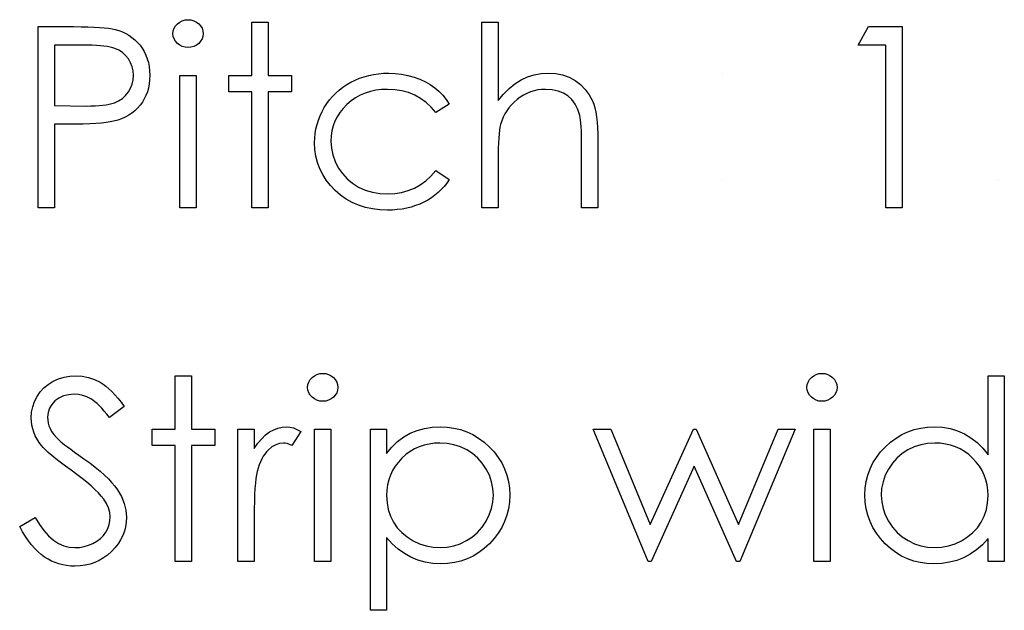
# Model space of a CAD drawing. Header units: inches. Extents: x 220 to 877, y 4 to 174.
# Tile 182 of 256: x 258.793 to 259.542, y 158.981 to 159.43. Entities that reach past the tile are written whole.
import ezdxf

# ---------------------------------------------------------------- set-up
doc = ezdxf.new("R2010")
doc.units = ezdxf.units.IN
doc.header["$LTSCALE"] = 0.5
doc.header["$MEASUREMENT"] = 0
doc.layers.add('SID-M-D', color=42, linetype='Continuous')

msp = doc.modelspace()

# ---------------------------------------------------------------- linework, layer by layer
at = {"layer": 'SID-M-D', "linetype": 'Continuous'}
for p, q in [((258.91192, 159.42543), (258.91338, 159.42706)), ((258.91338, 159.42706), (258.91515, 159.42841)), ((258.91515, 159.42841), (258.91711, 159.42941)), ((258.91711, 159.42941), (258.91918, 159.42999)), ((258.91918, 159.42999), (258.92144, 159.43018)), ((258.92144, 159.43018), (258.92374, 159.42999)), ((258.92374, 159.42999), (258.92586, 159.42941)), ((258.92586, 159.42941), (258.92782, 159.42841)), ((258.92782, 159.42841), (258.92959, 159.42706)), ((258.92959, 159.42706), (258.93108, 159.42543)), ((258.97008, 159.42841), (258.98245, 159.42841)), ((258.97008, 159.38778), (258.97008, 159.42841)), ((258.98245, 159.42841), (258.98245, 159.38778)), ((259.14498, 159.42841), (259.15734, 159.42841)), ((259.14498, 159.28708), (259.14498, 159.42841)), ((259.15734, 159.42841), (259.15734, 159.36876)), ((258.80755, 159.42488), (258.83458, 159.42488)), ((258.80755, 159.28708), (258.80755, 159.42488)), ((258.83458, 159.42488), (258.84015, 159.42485)), ((258.84015, 159.42485), (258.84526, 159.42474)), ((258.84526, 159.42474), (258.8499, 159.42458)), ((258.8499, 159.42458), (258.85407, 159.42436)), ((258.85407, 159.42436), (258.85774, 159.42408)), ((258.85774, 159.42408), (258.86097, 159.42372)), ((258.86097, 159.42372), (258.8637, 159.42331)), ((258.8637, 159.42331), (258.86596, 159.42281)), ((258.86596, 159.42281), (258.86881, 159.42198)), ((258.86881, 159.42198), (258.87151, 159.42096)), ((258.87151, 159.42096), (258.87408, 159.41975)), ((258.87408, 159.41975), (258.87653, 159.41834)), ((258.91002, 159.41952), (258.91024, 159.42165)), ((258.91024, 159.41745), (258.91002, 159.41952)), ((258.91024, 159.42165), (258.91087, 159.42361)), ((258.91087, 159.42361), (258.91192, 159.42543)), ((258.93108, 159.42543), (258.93213, 159.42361)), ((258.93213, 159.42361), (258.93276, 159.42165)), ((258.93276, 159.42165), (258.93298, 159.41952)), ((258.93298, 159.41952), (258.93276, 159.41745)), ((259.43117, 159.41075), (259.43925, 159.42488)), ((259.43925, 159.42488), (259.46473, 159.42488)), ((259.46473, 159.42488), (259.46473, 159.28708)), ((258.87653, 159.41834), (258.87883, 159.41674)), ((258.87883, 159.41674), (258.88101, 159.41494)), ((258.88101, 159.41494), (258.88305, 159.41296)), ((258.88305, 159.41296), (258.88495, 159.41077)), ((258.91087, 159.41552), (258.91024, 159.41745)), ((258.91192, 159.41373), (258.91087, 159.41552)), ((258.91338, 159.4121), (258.91192, 159.41373)), ((258.91515, 159.41075), (258.91338, 159.4121)), ((258.92959, 159.4121), (258.92782, 159.41075)), ((258.93108, 159.41373), (258.92959, 159.4121)), ((258.93213, 159.41552), (258.93108, 159.41373)), ((258.93276, 159.41745), (258.93213, 159.41552)), ((258.81992, 159.41075), (258.81992, 159.36482)), ((258.84512, 159.41075), (258.81992, 159.41075)), ((258.8486, 159.41072), (258.84512, 159.41075)), ((258.85183, 159.41061), (258.8486, 159.41072)), ((258.85478, 159.41042), (258.85183, 159.41061)), ((258.85752, 159.41014), (258.85478, 159.41042)), ((258.85997, 159.40981), (258.85752, 159.41014)), ((258.86221, 159.40939), (258.85997, 159.40981)), ((258.86417, 159.4089), (258.86221, 159.40939)), ((258.86588, 159.40835), (258.86417, 159.4089)), ((258.86889, 159.40697), (258.86588, 159.40835)), ((258.87162, 159.40514), (258.86889, 159.40697)), ((258.874, 159.40294), (258.87162, 159.40514)), ((258.88495, 159.41077), (258.88669, 159.40843)), ((258.88669, 159.40843), (258.88818, 159.40594)), ((258.88818, 159.40594), (258.88945, 159.40329)), ((258.91711, 159.40975), (258.91515, 159.41075)), ((258.91918, 159.40917), (258.91711, 159.40975)), ((258.92144, 159.40898), (258.91918, 159.40917)), ((258.92374, 159.40917), (258.92144, 159.40898)), ((258.92586, 159.40975), (258.92374, 159.40917)), ((258.92782, 159.41075), (258.92586, 159.40975)), ((259.45237, 159.41075), (259.43117, 159.41075)), ((259.45237, 159.28708), (259.45237, 159.41075)), ((258.87609, 159.40031), (258.874, 159.40294)), ((258.8778, 159.39741), (258.87609, 159.40031)), ((258.87902, 159.39438), (258.8778, 159.39741)), ((258.88945, 159.40329), (258.8905, 159.40053)), ((258.8905, 159.40053), (258.8913, 159.39758)), ((258.8913, 159.39758), (258.89188, 159.39452)), ((258.87974, 159.39118), (258.87902, 159.39438)), ((258.87999, 159.38786), (258.87974, 159.39118)), ((258.89188, 159.39452), (258.89224, 159.39129)), ((258.89224, 159.39129), (258.89235, 159.38792)), ((259.05899, 159.38781), (259.06264, 159.38858)), ((259.06264, 159.38858), (259.06636, 159.38911)), ((259.06636, 159.38911), (259.0702, 159.38944)), ((259.0702, 159.38944), (259.07415, 159.38955)), ((259.07415, 159.38955), (259.07909, 159.38935)), ((259.07909, 159.38935), (259.08397, 159.38877)), ((259.08397, 159.38877), (259.08875, 159.38784)), ((259.18489, 159.38825), (259.19016, 159.38922)), ((259.19016, 159.38922), (259.19566, 159.38955)), ((259.19566, 159.38955), (259.20123, 159.38919)), ((259.20123, 159.38919), (259.20648, 159.38814)), ((259.32782, 159.38955), (259.32782, 159.38955)), ((258.8778, 159.37815), (258.87902, 159.38121)), ((258.87902, 159.38121), (258.87974, 159.38447)), ((258.87974, 159.38447), (258.87999, 159.38786)), ((258.89188, 159.38129), (258.89133, 159.3782)), ((258.89224, 159.38452), (258.89188, 159.38129)), ((258.89235, 159.38792), (258.89224, 159.38452)), ((258.91532, 159.38778), (258.92768, 159.38778)), ((258.91532, 159.28708), (258.91532, 159.38778)), ((258.92768, 159.38778), (258.92768, 159.28708)), ((258.95242, 159.37541), (258.95242, 159.38778)), ((258.95242, 159.38778), (258.97008, 159.38778)), ((258.98245, 159.38778), (259.00011, 159.38778)), ((259.00011, 159.38778), (259.00011, 159.37541)), ((259.04224, 159.3808), (259.04536, 159.38262)), ((259.04536, 159.38262), (259.04861, 159.38425)), ((259.04861, 159.38425), (259.05198, 159.38566)), ((259.05198, 159.38566), (259.05543, 159.38684)), ((259.05543, 159.38684), (259.05899, 159.38781)), ((259.08875, 159.38784), (259.09344, 159.38648)), ((259.09344, 159.38648), (259.09791, 159.38483)), ((259.09791, 159.38483), (259.10205, 159.38295)), ((259.10205, 159.38295), (259.10581, 159.38083)), ((259.16573, 159.37787), (259.17021, 159.38146)), ((259.17021, 159.38146), (259.1749, 159.38436)), ((259.1749, 159.38436), (259.17978, 159.38662)), ((259.17978, 159.38662), (259.18489, 159.38825)), ((259.20648, 159.38814), (259.21139, 159.38635)), ((259.21139, 159.38635), (259.21597, 159.38386)), ((259.21597, 159.38386), (259.22011, 159.38077)), ((258.87397, 159.3726), (258.87609, 159.37522)), ((258.87609, 159.37522), (258.8778, 159.37815)), ((258.89053, 159.37528), (258.88948, 159.37249)), ((258.89133, 159.3782), (258.89053, 159.37528)), ((258.97008, 159.37541), (258.95242, 159.37541)), ((258.97008, 159.28708), (258.97008, 159.37541)), ((259.00011, 159.37541), (258.98245, 159.37541)), ((258.98245, 159.37541), (258.98245, 159.28708)), ((259.03142, 159.37185), (259.03387, 159.37434)), ((259.03387, 159.37434), (259.03647, 159.37666)), ((259.03647, 159.37666), (259.03926, 159.37881)), ((259.03926, 159.37881), (259.04224, 159.3808)), ((259.05626, 159.37431), (259.05251, 159.37268)), ((259.06021, 159.37555), (259.05626, 159.37431)), ((259.06435, 159.37646), (259.06021, 159.37555)), ((259.06871, 159.37699), (259.06435, 159.37646)), ((259.07324, 159.37718), (259.06871, 159.37699)), ((259.07889, 159.37691), (259.07324, 159.37718)), ((259.08422, 159.37608), (259.07889, 159.37691)), ((259.08927, 159.3747), (259.08422, 159.37608)), ((259.09402, 159.37277), (259.08927, 159.3747)), ((259.10581, 159.38083), (259.10923, 159.37848)), ((259.10923, 159.37848), (259.11235, 159.37586)), ((259.11235, 159.37586), (259.11522, 159.3729)), ((259.15734, 159.36876), (259.16143, 159.37365)), ((259.16143, 159.37365), (259.16573, 159.37787)), ((259.17934, 159.37417), (259.17677, 159.37288)), ((259.18202, 159.37528), (259.17934, 159.37417)), ((259.18475, 159.37611), (259.18202, 159.37528)), ((259.1876, 159.37671), (259.18475, 159.37611)), ((259.19049, 159.37707), (259.1876, 159.37671)), ((259.19347, 159.37718), (259.19049, 159.37707)), ((259.1985, 159.37688), (259.19347, 159.37718)), ((259.20303, 159.37594), (259.1985, 159.37688)), ((259.20703, 159.37439), (259.20303, 159.37594)), ((259.21053, 159.37221), (259.20703, 159.37439)), ((259.22011, 159.38077), (259.2237, 159.37721)), ((259.2237, 159.37721), (259.22668, 159.37312)), ((258.86157, 159.36592), (258.86362, 159.36644)), ((258.86362, 159.36644), (258.86544, 159.36702)), ((258.86544, 159.36702), (258.86864, 159.36849)), ((258.86864, 159.36849), (258.87151, 159.37034)), ((258.87151, 159.37034), (258.87397, 159.3726)), ((258.88675, 159.36738), (258.88504, 159.36506)), ((258.88824, 159.36987), (258.88675, 159.36738)), ((258.88948, 159.37249), (258.88824, 159.36987)), ((259.02512, 159.36335), (259.02705, 159.36636)), ((259.02705, 159.36636), (259.02915, 159.36918)), ((259.02915, 159.36918), (259.03142, 159.37185)), ((259.04558, 159.36838), (259.0424, 159.36567)), ((259.04894, 159.37069), (259.04558, 159.36838)), ((259.05251, 159.37268), (259.04894, 159.37069)), ((259.09844, 159.37028), (259.09402, 159.37277)), ((259.10255, 159.36724), (259.09844, 159.37028)), ((259.10639, 159.36366), (259.10255, 159.36724)), ((259.11522, 159.3729), (259.11787, 159.36959)), ((259.11787, 159.36959), (259.12024, 159.36595)), ((259.16954, 159.36752), (259.16747, 159.36545)), ((259.17183, 159.36951), (259.16954, 159.36752)), ((259.17426, 159.3713), (259.17183, 159.36951)), ((259.17677, 159.37288), (259.17426, 159.3713)), ((259.21354, 159.36943), (259.21053, 159.37221)), ((259.21603, 159.36603), (259.21354, 159.36943)), ((259.21801, 159.362), (259.21603, 159.36603)), ((259.22668, 159.37312), (259.22908, 159.36857)), ((259.22908, 159.36857), (259.23008, 159.366)), ((259.23008, 159.366), (259.23093, 159.36308)), ((258.81992, 159.36482), (258.84405, 159.36451)), ((258.84405, 159.36451), (258.84758, 159.36454)), ((258.84758, 159.36454), (258.85086, 159.36468)), ((258.85086, 159.36468), (258.8539, 159.36487)), ((258.8539, 159.36487), (258.85672, 159.36515)), ((258.85672, 159.36515), (258.85926, 159.36551)), ((258.85926, 159.36551), (258.86157, 159.36592)), ((258.87877, 159.35913), (258.87634, 159.35753)), ((258.88103, 159.36092), (258.87877, 159.35913)), ((258.88313, 159.36291), (258.88103, 159.36092)), ((258.88504, 159.36506), (258.88313, 159.36291)), ((259.02192, 159.35706), (259.02341, 159.36023)), ((259.02341, 159.36023), (259.02512, 159.36335)), ((259.03705, 159.3596), (259.03492, 159.35634)), ((259.03953, 159.36272), (259.03705, 159.3596)), ((259.0424, 159.36567), (259.03953, 159.36272)), ((259.10989, 159.35952), (259.10639, 159.36366)), ((259.12024, 159.36595), (259.10989, 159.35952)), ((259.16245, 159.35849), (259.16118, 159.35595)), ((259.16391, 159.36092), (259.16245, 159.35849)), ((259.1656, 159.36324), (259.16391, 159.36092)), ((259.16747, 159.36545), (259.1656, 159.36324)), ((259.2195, 159.35736), (259.21801, 159.362)), ((259.23093, 159.36308), (259.23165, 159.35985)), ((259.23165, 159.35985), (259.23226, 159.35626)), ((258.84675, 159.35101), (258.84162, 159.35082)), ((258.85139, 159.35126), (258.84675, 159.35101)), ((258.85553, 159.35157), (258.85139, 159.35126)), ((258.85914, 159.35195), (258.85553, 159.35157)), ((258.86226, 159.35242), (258.85914, 159.35195)), ((258.86486, 159.35295), (258.86226, 159.35242)), ((258.86798, 159.35383), (258.86486, 159.35295)), ((258.87093, 159.35488), (258.86798, 159.35383)), ((258.87372, 159.35612), (258.87093, 159.35488)), ((258.87634, 159.35753), (258.87372, 159.35612)), ((259.01963, 159.35049), (259.02065, 159.3538)), ((259.02065, 159.3538), (259.02192, 159.35706)), ((259.03321, 159.35292), (259.03186, 159.34936)), ((259.03492, 159.35634), (259.03321, 159.35292)), ((259.1601, 159.35328), (259.15925, 159.35052)), ((259.16118, 159.35595), (259.1601, 159.35328)), ((259.21984, 159.35576), (259.2195, 159.35736)), ((259.22014, 159.35377), (259.21984, 159.35576)), ((259.22039, 159.35146), (259.22014, 159.35377)), ((259.22058, 159.34878), (259.22039, 159.35146)), ((259.23226, 159.35626), (259.2327, 159.35231)), ((259.2327, 159.35231), (259.23303, 159.34806)), ((258.82977, 159.35068), (258.81992, 159.35068)), ((258.81992, 159.35068), (258.81992, 159.28708)), ((258.83596, 159.35071), (258.82977, 159.35068)), ((258.84162, 159.35082), (258.83596, 159.35071)), ((259.01789, 159.34017), (259.01825, 159.34367)), ((259.01825, 159.34367), (259.0188, 159.34712)), ((259.0188, 159.34712), (259.01963, 159.35049)), ((259.03092, 159.34563), (259.03034, 159.34174)), ((259.03186, 159.34936), (259.03092, 159.34563)), ((259.15842, 159.3461), (259.15809, 159.34331)), ((259.15881, 159.3485), (259.15842, 159.3461)), ((259.15925, 159.35052), (259.15881, 159.3485)), ((259.22075, 159.34571), (259.22058, 159.34878)), ((259.22086, 159.34232), (259.22075, 159.34571)), ((259.23303, 159.34806), (259.23325, 159.34345)), ((259.01778, 159.3366), (259.01789, 159.34017)), ((259.01803, 159.33136), (259.01778, 159.3366)), ((259.03034, 159.34174), (259.03015, 159.33771)), ((259.03015, 159.33771), (259.03051, 159.33244)), ((259.15762, 159.33655), (259.15745, 159.33257)), ((259.15781, 159.34011), (259.15762, 159.33655)), ((259.15809, 159.34331), (259.15781, 159.34011)), ((259.22091, 159.33856), (259.22086, 159.34232)), ((259.22094, 159.33445), (259.22091, 159.33856)), ((259.23325, 159.34345), (259.23331, 159.33851)), ((259.23331, 159.33851), (259.23331, 159.28708)), ((259.01877, 159.32631), (259.01803, 159.33136)), ((259.03051, 159.33244), (259.03155, 159.32733)), ((259.15745, 159.33257), (259.15737, 159.32824)), ((259.22094, 159.28708), (259.22094, 159.33445)), ((259.01999, 159.32148), (259.01877, 159.32631)), ((259.02173, 159.31681), (259.01999, 159.32148)), ((259.03155, 159.32733), (259.03332, 159.32236)), ((259.03332, 159.32236), (259.03578, 159.31756)), ((259.15737, 159.32824), (259.15734, 159.32349)), ((259.15734, 159.32349), (259.15734, 159.28708)), ((259.02394, 159.31237), (259.02173, 159.31681)), ((259.03578, 159.31756), (259.03887, 159.31311)), ((259.10622, 159.31121), (259.10989, 159.31535)), ((259.10989, 159.31535), (259.12024, 159.30856)), ((259.02664, 159.30815), (259.02394, 159.31237)), ((259.02982, 159.30409), (259.02664, 159.30815)), ((259.03887, 159.31311), (259.04249, 159.30917)), ((259.04249, 159.30917), (259.0466, 159.30577)), ((259.09811, 159.30459), (259.10227, 159.30762)), ((259.10227, 159.30762), (259.10622, 159.31121)), ((259.12024, 159.30856), (259.11837, 159.30588)), ((259.32782, 159.30828), (259.32782, 159.30828)), ((259.53805, 159.30828), (259.53805, 159.30828)), ((259.03351, 159.30025), (259.02982, 159.30409)), ((259.03757, 159.29675), (259.03351, 159.30025)), ((259.0466, 159.30577), (259.05126, 159.3029)), ((259.05126, 159.3029), (259.05634, 159.30061)), ((259.05634, 159.30061), (259.0617, 159.29898)), ((259.0617, 159.29898), (259.06736, 159.29802)), ((259.07878, 159.29796), (259.084, 159.29879)), ((259.084, 159.29879), (259.08894, 159.30017)), ((259.08894, 159.30017), (259.09366, 159.3021)), ((259.09366, 159.3021), (259.09811, 159.30459)), ((259.11177, 159.29876), (259.10928, 159.29669)), ((259.11412, 159.30097), (259.11177, 159.29876)), ((259.11632, 159.30334), (259.11412, 159.30097)), ((259.11837, 159.30588), (259.11632, 159.30334)), ((259.04188, 159.29371), (259.03757, 159.29675)), ((259.04646, 159.29114), (259.04188, 159.29371)), ((259.05129, 159.28904), (259.04646, 159.29114)), ((259.06736, 159.29802), (259.07332, 159.29768)), ((259.07332, 159.29768), (259.07878, 159.29796)), ((259.10084, 159.29142), (259.09775, 159.28998)), ((259.10379, 159.29302), (259.10084, 159.29142)), ((259.10661, 159.29479), (259.10379, 159.29302)), ((259.10928, 159.29669), (259.10661, 159.29479)), ((258.81992, 159.28708), (258.80755, 159.28708)), ((258.92768, 159.28708), (258.91532, 159.28708)), ((258.98245, 159.28708), (258.97008, 159.28708)), ((259.05637, 159.28742), (259.05129, 159.28904)), ((259.0617, 159.28626), (259.05637, 159.28742)), ((259.06727, 159.28554), (259.0617, 159.28626)), ((259.07312, 159.28532), (259.06727, 159.28554)), ((259.07696, 159.2854), (259.07312, 159.28532)), ((259.08069, 159.2857), (259.07696, 159.2854)), ((259.08433, 159.28617), (259.08069, 159.2857)), ((259.08784, 159.28684), (259.08433, 159.28617)), ((259.09126, 159.28769), (259.08784, 159.28684)), ((259.09454, 159.28874), (259.09126, 159.28769)), ((259.09775, 159.28998), (259.09454, 159.28874)), ((259.15734, 159.28708), (259.14498, 159.28708)), ((259.23331, 159.28708), (259.22094, 159.28708)), ((259.46473, 159.28708), (259.45237, 159.28708)), ((258.81893, 159.15513), (258.82298, 159.15698)), ((258.82298, 159.15698), (258.82724, 159.15834)), ((258.82724, 159.15834), (258.83162, 159.15911)), ((258.83162, 159.15911), (258.83621, 159.15938)), ((258.83621, 159.15938), (258.84106, 159.15908)), ((258.84106, 159.15908), (258.84578, 159.15814)), ((258.84578, 159.15814), (258.85031, 159.15657)), ((258.85031, 159.15657), (258.8547, 159.15439)), ((258.91178, 159.15938), (258.92415, 159.15938)), ((258.91178, 159.11875), (258.91178, 159.15938)), ((258.92415, 159.15938), (258.92415, 159.11875)), ((259.01334, 159.15458), (259.01439, 159.1564)), ((259.01439, 159.1564), (259.01585, 159.15803)), ((259.01585, 159.15803), (259.01761, 159.15938)), ((259.01761, 159.15938), (259.01957, 159.16038)), ((259.01957, 159.16038), (259.02164, 159.16096)), ((259.02164, 159.16096), (259.02391, 159.16115)), ((259.02391, 159.16115), (259.0262, 159.16096)), ((259.0262, 159.16096), (259.02832, 159.16038)), ((259.02832, 159.16038), (259.03028, 159.15938)), ((259.03028, 159.15938), (259.03205, 159.15803)), ((259.03205, 159.15803), (259.03354, 159.1564)), ((259.03354, 159.1564), (259.03459, 159.15458)), ((259.39316, 159.15458), (259.39421, 159.1564)), ((259.39421, 159.1564), (259.39567, 159.15803)), ((259.39567, 159.15803), (259.39744, 159.15938)), ((259.39744, 159.15938), (259.39939, 159.16038)), ((259.39939, 159.16038), (259.40147, 159.16096)), ((259.40147, 159.16096), (259.40373, 159.16115)), ((259.40373, 159.16115), (259.40602, 159.16096)), ((259.40602, 159.16096), (259.40815, 159.16038)), ((259.40815, 159.16038), (259.4101, 159.15938)), ((259.4101, 159.15938), (259.41187, 159.15803)), ((259.41187, 159.15803), (259.41336, 159.1564)), ((259.41336, 159.1564), (259.41441, 159.15458)), ((259.5301, 159.09926), (259.5301, 159.15938)), ((259.5301, 159.15938), (259.54246, 159.15938)), ((259.54246, 159.15938), (259.54246, 159.01806)), ((258.80904, 159.14702), (258.81189, 159.15014)), ((258.81189, 159.15014), (258.8152, 159.15281)), ((258.8152, 159.15281), (258.81893, 159.15513)), ((258.8547, 159.15439), (258.85688, 159.15301)), ((258.85688, 159.15301), (258.85906, 159.15138)), ((258.85906, 159.15138), (258.8613, 159.14947)), ((258.8613, 159.14947), (258.86356, 159.14732)), ((259.01248, 159.1505), (259.0127, 159.15262)), ((259.0127, 159.14843), (259.01248, 159.1505)), ((259.0127, 159.15262), (259.01334, 159.15458)), ((259.03459, 159.15458), (259.03523, 159.15262)), ((259.03523, 159.15262), (259.03545, 159.1505)), ((259.03545, 159.1505), (259.03523, 159.14843)), ((259.3923, 159.1505), (259.39252, 159.15262)), ((259.39252, 159.14843), (259.3923, 159.1505)), ((259.39252, 159.15262), (259.39316, 159.15458)), ((259.41441, 159.15458), (259.41505, 159.15262)), ((259.41505, 159.15262), (259.41527, 159.1505)), ((259.41527, 159.1505), (259.41505, 159.14843)), ((258.80471, 159.13976), (258.80662, 159.14354)), ((258.80662, 159.14354), (258.80904, 159.14702)), ((258.82332, 159.14241), (258.82028, 159.1402)), ((258.82674, 159.14398), (258.82332, 159.14241)), ((258.83058, 159.14495), (258.82674, 159.14398)), ((258.83483, 159.14525), (258.83058, 159.14495)), ((258.83822, 159.14503), (258.83483, 159.14525)), ((258.84148, 159.1444), (258.83822, 159.14503)), ((258.8446, 159.14332), (258.84148, 159.1444)), ((258.84758, 159.1418), (258.8446, 159.14332)), ((258.84907, 159.14083), (258.84758, 159.1418)), ((258.86356, 159.14732), (258.86585, 159.14489)), ((258.86585, 159.14489), (258.86817, 159.14222)), ((258.86817, 159.14222), (258.87054, 159.13926)), ((259.01334, 159.14649), (259.0127, 159.14843)), ((259.01439, 159.1447), (259.01334, 159.14649)), ((259.01585, 159.14307), (259.01439, 159.1447)), ((259.01761, 159.14172), (259.01585, 159.14307)), ((259.01957, 159.14072), (259.01761, 159.14172)), ((259.03028, 159.14172), (259.02832, 159.14072)), ((259.03205, 159.14307), (259.03028, 159.14172)), ((259.03354, 159.1447), (259.03205, 159.14307)), ((259.03459, 159.14649), (259.03354, 159.1447)), ((259.03523, 159.14843), (259.03459, 159.14649)), ((259.39316, 159.14649), (259.39252, 159.14843)), ((259.39421, 159.1447), (259.39316, 159.14649)), ((259.39567, 159.14307), (259.39421, 159.1447)), ((259.39744, 159.14172), (259.39567, 159.14307)), ((259.39939, 159.14072), (259.39744, 159.14172)), ((259.4101, 159.14172), (259.40815, 159.14072)), ((259.41187, 159.14307), (259.4101, 159.14172)), ((259.41336, 159.1447), (259.41187, 159.14307)), ((259.41441, 159.14649), (259.41336, 159.1447)), ((259.41505, 159.14843), (259.41441, 159.14649)), ((258.80253, 159.13159), (258.80336, 159.13578)), ((258.80336, 159.13578), (258.80471, 159.13976)), ((258.81603, 159.1346), (258.81498, 159.13134)), ((258.81779, 159.13755), (258.81603, 159.1346)), ((258.82028, 159.1402), (258.81779, 159.13755)), ((258.85067, 159.13962), (258.84907, 159.14083)), ((258.85233, 159.13819), (258.85067, 159.13962)), ((258.85404, 159.13653), (258.85233, 159.13819)), ((258.85586, 159.13465), (258.85404, 159.13653)), ((258.85774, 159.13253), (258.85586, 159.13465)), ((258.87292, 159.13606), (258.86174, 159.12759)), ((258.87054, 159.13926), (258.87292, 159.13606)), ((259.02164, 159.14014), (259.01957, 159.14072)), ((259.02391, 159.13995), (259.02164, 159.14014)), ((259.0262, 159.14014), (259.02391, 159.13995)), ((259.02832, 159.14072), (259.0262, 159.14014)), ((259.40147, 159.14014), (259.39939, 159.14072)), ((259.40373, 159.13995), (259.40147, 159.14014)), ((259.40602, 159.14014), (259.40373, 159.13995)), ((259.40815, 159.14072), (259.40602, 159.14014)), ((258.80225, 159.12723), (258.80253, 159.13159)), ((258.80236, 159.12444), (258.80225, 159.12723)), ((258.81498, 159.13134), (258.81462, 159.12781)), ((258.81462, 159.12781), (258.81473, 159.1256)), ((258.8597, 159.13018), (258.85774, 159.13253)), ((258.86174, 159.12759), (258.8597, 159.13018)), ((258.80272, 159.12168), (258.80236, 159.12444)), ((258.80333, 159.11897), (258.80272, 159.12168)), ((258.80419, 159.11635), (258.80333, 159.11897)), ((258.81473, 159.1256), (258.81512, 159.12342)), ((258.81512, 159.12342), (258.8157, 159.12126)), ((258.8157, 159.12126), (258.81655, 159.11914)), ((258.81655, 159.11914), (258.81774, 159.11699)), ((258.98667, 159.11831), (258.98987, 159.11955)), ((258.98987, 159.11955), (258.9931, 159.12027)), ((258.9931, 159.12027), (258.99642, 159.12052)), ((258.99642, 159.12052), (258.99898, 159.1203)), ((258.99898, 159.1203), (259.00163, 159.11966)), ((259.00163, 159.11966), (259.00437, 159.11859)), ((259.09576, 159.11776), (259.10128, 159.1193)), ((259.10128, 159.1193), (259.1071, 159.12022)), ((259.1071, 159.12022), (259.11323, 159.12052)), ((259.11323, 159.12052), (259.11859, 159.12027)), ((259.11859, 159.12027), (259.12378, 159.11958)), ((259.12378, 159.11958), (259.12875, 159.11839)), ((259.47387, 159.11839), (259.47884, 159.11958)), ((259.47884, 159.11958), (259.484, 159.12027)), ((259.484, 159.12027), (259.48935, 159.12052)), ((259.48935, 159.12052), (259.49551, 159.12019)), ((259.49551, 159.12019), (259.50136, 159.11919)), ((259.50136, 159.11919), (259.50691, 159.11751)), ((258.80526, 159.11373), (258.80419, 159.11635)), ((258.80659, 159.11119), (258.80526, 159.11373)), ((258.81774, 159.11699), (258.81931, 159.11475)), ((258.81931, 159.11475), (258.8213, 159.11243)), ((258.8213, 159.11243), (258.8237, 159.11)), ((258.89412, 159.10639), (258.89412, 159.11875)), ((258.89412, 159.11875), (258.91178, 159.11875)), ((258.92415, 159.11875), (258.94182, 159.11875)), ((258.94182, 159.11875), (258.94182, 159.10639)), ((258.95948, 159.11875), (258.97185, 159.11875)), ((258.95948, 159.01806), (258.95948, 159.11875)), ((258.97185, 159.11875), (258.97185, 159.10393)), ((258.97466, 159.10801), (258.97756, 159.11149)), ((258.97756, 159.11149), (258.98052, 159.11434)), ((258.98052, 159.11434), (258.98355, 159.1166)), ((258.98355, 159.1166), (258.98667, 159.11831)), ((259.00718, 159.11707), (259.00039, 159.10636)), ((259.00437, 159.11859), (259.00718, 159.11707)), ((259.01778, 159.11875), (259.03015, 159.11875)), ((259.01778, 159.01806), (259.01778, 159.11875)), ((259.03015, 159.11875), (259.03015, 159.01806)), ((259.06018, 159.11875), (259.07255, 159.11875)), ((259.06018, 158.98096), (259.06018, 159.11875)), ((259.07255, 159.11875), (259.07255, 159.10012)), ((259.08094, 159.10931), (259.08557, 159.11285)), ((259.08557, 159.11285), (259.09051, 159.11563)), ((259.09051, 159.11563), (259.09576, 159.11776)), ((259.12875, 159.11839), (259.13352, 159.11671)), ((259.13352, 159.11671), (259.1381, 159.11458)), ((259.1381, 159.11458), (259.14246, 159.11196)), ((259.14246, 159.11196), (259.14666, 159.10887)), ((259.22977, 159.11875), (259.24305, 159.11875)), ((259.27148, 159.01806), (259.22977, 159.11875)), ((259.24305, 159.11875), (259.27305, 159.04632)), ((259.27305, 159.04632), (259.30593, 159.11875)), ((259.30593, 159.11875), (259.30803, 159.11875)), ((259.30803, 159.11875), (259.34019, 159.04632)), ((259.34019, 159.04632), (259.37047, 159.11875)), ((259.38347, 159.11875), (259.34137, 159.01806)), ((259.37047, 159.11875), (259.38347, 159.11875)), ((259.3976, 159.11875), (259.40997, 159.11875)), ((259.3976, 159.01806), (259.3976, 159.11875)), ((259.40997, 159.11875), (259.40997, 159.01806)), ((259.45595, 159.10887), (259.46015, 159.11196)), ((259.46015, 159.11196), (259.46451, 159.11458)), ((259.46451, 159.11458), (259.46909, 159.11671)), ((259.46909, 159.11671), (259.47387, 159.11839)), ((259.50691, 159.11751), (259.51215, 159.11519)), ((259.51215, 159.11519), (259.51709, 159.11221)), ((259.51709, 159.11221), (259.52176, 159.10857)), ((258.80816, 159.1087), (258.80659, 159.11119)), ((258.80996, 159.10625), (258.80816, 159.1087)), ((258.81128, 159.1047), (258.80996, 159.10625)), ((258.81302, 159.10291), (258.81128, 159.1047)), ((258.8237, 159.11), (258.82461, 159.1092)), ((258.82461, 159.1092), (258.82591, 159.10815)), ((258.82591, 159.10815), (258.82762, 159.10686)), ((258.82762, 159.10686), (258.82975, 159.10525)), ((258.82975, 159.10525), (258.83226, 159.1034)), ((258.91178, 159.10639), (258.89412, 159.10639)), ((258.91178, 159.01806), (258.91178, 159.10639)), ((258.94182, 159.10639), (258.92415, 159.10639)), ((258.92415, 159.10639), (258.92415, 159.01806)), ((258.97185, 159.10393), (258.97466, 159.10801)), ((258.98535, 159.10517), (258.98253, 159.10285)), ((258.98819, 159.10683), (258.98535, 159.10517)), ((258.99112, 159.10782), (258.98819, 159.10683)), ((258.99407, 159.10815), (258.99112, 159.10782)), ((258.99542, 159.10804), (258.99407, 159.10815)), ((258.99694, 159.10771), (258.99542, 159.10804)), ((258.9986, 159.10713), (258.99694, 159.10771)), ((259.00039, 159.10636), (258.9986, 159.10713)), ((259.07255, 159.10012), (259.0766, 159.10509)), ((259.0766, 159.10509), (259.08094, 159.10931)), ((259.09733, 159.10528), (259.0938, 159.10368)), ((259.10103, 159.10655), (259.09733, 159.10528)), ((259.1049, 159.10744), (259.10103, 159.10655)), ((259.10893, 159.10799), (259.1049, 159.10744)), ((259.11312, 159.10815), (259.10893, 159.10799)), ((259.11853, 159.10782), (259.11312, 159.10815)), ((259.12372, 159.10686), (259.11853, 159.10782)), ((259.12869, 159.10523), (259.12372, 159.10686)), ((259.13347, 159.10296), (259.12869, 159.10523)), ((259.14666, 159.10887), (259.15063, 159.10531)), ((259.15063, 159.10531), (259.15428, 159.10142)), ((259.44834, 159.10142), (259.45198, 159.10531)), ((259.45198, 159.10531), (259.45595, 159.10887)), ((259.47395, 159.10523), (259.46918, 159.10296)), ((259.47892, 159.10686), (259.47395, 159.10523)), ((259.48411, 159.10782), (259.47892, 159.10686)), ((259.48952, 159.10815), (259.48411, 159.10782)), ((259.49372, 159.10799), (259.48952, 159.10815)), ((259.49775, 159.10744), (259.49372, 159.10799)), ((259.50161, 159.10655), (259.49775, 159.10744)), ((259.50531, 159.10528), (259.50161, 159.10655)), ((259.50881, 159.10368), (259.50531, 159.10528)), ((259.52176, 159.10857), (259.52607, 159.10423)), ((259.52607, 159.10423), (259.5301, 159.09926)), ((258.8152, 159.10092), (258.81302, 159.10291)), ((258.81782, 159.09868), (258.8152, 159.10092)), ((258.82086, 159.09623), (258.81782, 159.09868)), ((258.83226, 159.1034), (258.83519, 159.10131)), ((258.83519, 159.10131), (258.8385, 159.09893)), ((258.8385, 159.09893), (258.84222, 159.09628)), ((258.97875, 159.09808), (258.97765, 159.09612)), ((258.97991, 159.09984), (258.97875, 159.09808)), ((258.98118, 159.10145), (258.97991, 159.09984)), ((258.98253, 159.10285), (258.98118, 159.10145)), ((259.08425, 159.0967), (259.08152, 159.09374)), ((259.08726, 159.09937), (259.08425, 159.0967)), ((259.09046, 159.10172), (259.08726, 159.09937)), ((259.0938, 159.10368), (259.09046, 159.10172)), ((259.13788, 159.10012), (259.13347, 159.10296)), ((259.14183, 159.09672), (259.13788, 159.10012)), ((259.14531, 159.09283), (259.14183, 159.09672)), ((259.15428, 159.10142), (259.15743, 159.0973)), ((259.15743, 159.0973), (259.1601, 159.09303)), ((259.44254, 159.09303), (259.44519, 159.0973)), ((259.44519, 159.0973), (259.44834, 159.10142)), ((259.46081, 159.09672), (259.45733, 159.09283)), ((259.46476, 159.10012), (259.46081, 159.09672)), ((259.46918, 159.10296), (259.46476, 159.10012)), ((259.51218, 159.10172), (259.50881, 159.10368)), ((259.51536, 159.09937), (259.51218, 159.10172)), ((259.51836, 159.0967), (259.51536, 159.09937)), ((259.52113, 159.09374), (259.51836, 159.0967)), ((258.82431, 159.09355), (258.82086, 159.09623)), ((258.8282, 159.09062), (258.82431, 159.09355)), ((258.83254, 159.08751), (258.8282, 159.09062)), ((258.84222, 159.09628), (258.8467, 159.093)), ((258.8467, 159.093), (258.85081, 159.08982)), ((258.85081, 159.08982), (258.85453, 159.08673)), ((258.97483, 159.08913), (258.97406, 159.08646)), ((258.97569, 159.09165), (258.97483, 159.08913)), ((258.97662, 159.09396), (258.97569, 159.09165)), ((258.97765, 159.09612), (258.97662, 159.09396)), ((259.07914, 159.09062), (259.07713, 159.08731)), ((259.08152, 159.09374), (259.07914, 159.09062)), ((259.14829, 159.08839), (259.14531, 159.09283)), ((259.1601, 159.09303), (259.16228, 159.08855)), ((259.30662, 159.09049), (259.27377, 159.01806)), ((259.33881, 159.01806), (259.30662, 159.09049)), ((259.44036, 159.08855), (259.44254, 159.09303)), ((259.45733, 159.09283), (259.45433, 159.08839)), ((259.5235, 159.09062), (259.52113, 159.09374)), ((259.52551, 159.08731), (259.5235, 159.09062)), ((258.83687, 159.08436), (258.83254, 159.08751)), ((258.84087, 159.08132), (258.83687, 159.08436)), ((258.85453, 159.08673), (258.8579, 159.08372)), ((258.8579, 159.08372), (258.86091, 159.08083)), ((258.97353, 159.08406), (258.97309, 159.0811)), ((258.97406, 159.08646), (258.97353, 159.08406)), ((259.07547, 159.08383), (259.0742, 159.08019)), ((259.07713, 159.08731), (259.07547, 159.08383)), ((259.15072, 159.08364), (259.14829, 159.08839)), ((259.15243, 159.07873), (259.15072, 159.08364)), ((259.16228, 159.08855), (259.16399, 159.08386)), ((259.16399, 159.08386), (259.16521, 159.079)), ((259.43743, 159.079), (259.43865, 159.08386)), ((259.43865, 159.08386), (259.44036, 159.08855)), ((259.45192, 159.08364), (259.45021, 159.07873)), ((259.45433, 159.08839), (259.45192, 159.08364)), ((259.52717, 159.08383), (259.52551, 159.08731)), ((259.52844, 159.08019), (259.52717, 159.08383)), ((258.84449, 159.0784), (258.84087, 159.08132)), ((258.84777, 159.07561), (258.84449, 159.0784)), ((258.8507, 159.0729), (258.84777, 159.07561)), ((258.86091, 159.08083), (258.86356, 159.07801)), ((258.86356, 159.07801), (258.86585, 159.07528)), ((258.86585, 159.07528), (258.86776, 159.07263)), ((258.9727, 159.0776), (258.9724, 159.07354)), ((258.97309, 159.0811), (258.9727, 159.0776)), ((259.07329, 159.07635), (259.07274, 159.07235)), ((259.0742, 159.08019), (259.07329, 159.07635)), ((259.15348, 159.0737), (259.15243, 159.07873)), ((259.16521, 159.079), (259.16593, 159.07392)), ((259.16593, 159.07392), (259.16618, 159.06868)), ((259.43647, 159.06868), (259.43671, 159.07392)), ((259.43671, 159.07392), (259.43743, 159.079)), ((259.45021, 159.07873), (259.44916, 159.0737)), ((259.52935, 159.07635), (259.52844, 159.08019)), ((259.5299, 159.07235), (259.52935, 159.07635)), ((258.85329, 159.07034), (258.8507, 159.0729)), ((258.8555, 159.06788), (258.85329, 159.07034)), ((258.85738, 159.06553), (258.8555, 159.06788)), ((258.86776, 159.07263), (258.87079, 159.06744)), ((258.87079, 159.06744), (258.87295, 159.06225)), ((258.97215, 159.06896), (258.97199, 159.06382)), ((258.9724, 159.07354), (258.97215, 159.06896)), ((259.07274, 159.07235), (259.07255, 159.06818)), ((259.07255, 159.06818), (259.07288, 159.06272)), ((259.15345, 159.06341), (259.15381, 159.06854)), ((259.15381, 159.06854), (259.15348, 159.0737)), ((259.16618, 159.06868), (259.16593, 159.06333)), ((259.43671, 159.06333), (259.43647, 159.06868)), ((259.44916, 159.0737), (259.44883, 159.06854)), ((259.44883, 159.06854), (259.44919, 159.06341)), ((259.52976, 159.06272), (259.5301, 159.06818)), ((259.5301, 159.06818), (259.5299, 159.07235)), ((258.85953, 159.06219), (258.85738, 159.06553)), ((258.86108, 159.05885), (258.85953, 159.06219)), ((258.87295, 159.06225), (258.87424, 159.05703)), ((258.97199, 159.06382), (258.97188, 159.05814)), ((259.07288, 159.06272), (259.07384, 159.05756)), ((259.15243, 159.05838), (259.15345, 159.06341)), ((259.16593, 159.06333), (259.16521, 159.05816)), ((259.43743, 159.05816), (259.43671, 159.06333)), ((259.44919, 159.06341), (259.45021, 159.05838)), ((259.5288, 159.05756), (259.52976, 159.06272)), ((258.79342, 159.04464), (258.80507, 159.05162)), ((258.80507, 159.05162), (258.80841, 159.04624)), ((258.86202, 159.05543), (258.86108, 159.05885)), ((258.86232, 159.05201), (258.86202, 159.05543)), ((258.8621, 159.049), (258.86232, 159.05201)), ((258.87424, 159.05703), (258.87469, 159.05181)), ((258.87469, 159.05181), (258.87452, 159.04812)), ((258.97188, 159.05814), (258.97185, 159.0519)), ((258.97185, 159.0519), (258.97185, 159.01806)), ((259.07384, 159.05756), (259.07547, 159.05264)), ((259.07547, 159.05264), (259.07776, 159.04803)), ((259.14823, 159.04867), (259.15066, 159.05347)), ((259.15066, 159.05347), (259.15243, 159.05838)), ((259.16402, 159.05322), (259.16234, 159.04847)), ((259.16521, 159.05816), (259.16402, 159.05322)), ((259.43862, 159.05322), (259.43743, 159.05816)), ((259.4403, 159.04847), (259.43862, 159.05322)), ((259.45021, 159.05838), (259.45195, 159.05347)), ((259.45195, 159.05347), (259.45438, 159.04867)), ((259.52485, 159.04803), (259.52714, 159.05264)), ((259.52714, 159.05264), (259.5288, 159.05756)), ((258.79563, 159.04072), (258.79342, 159.04464)), ((258.80841, 159.04624), (258.81186, 159.04157)), ((258.86041, 159.04326), (258.86149, 159.0461)), ((258.86149, 159.0461), (258.8621, 159.049)), ((258.87397, 159.04453), (258.87308, 159.04108)), ((258.87452, 159.04812), (258.87397, 159.04453)), ((259.07776, 159.04803), (259.08066, 159.04381)), ((259.14175, 159.04025), (259.14522, 159.0442)), ((259.14522, 159.0442), (259.14823, 159.04867)), ((259.16016, 159.04392), (259.15751, 159.03959)), ((259.16234, 159.04847), (259.16016, 159.04392)), ((259.44248, 159.04392), (259.4403, 159.04847)), ((259.44511, 159.03959), (259.44248, 159.04392)), ((259.45438, 159.04867), (259.45742, 159.0442)), ((259.45742, 159.0442), (259.46089, 159.04025)), ((259.52195, 159.04381), (259.52485, 159.04803)), ((258.79787, 159.0371), (258.79563, 159.04072)), ((258.80016, 159.03376), (258.79787, 159.0371)), ((258.81186, 159.04157), (258.81545, 159.03763)), ((258.81545, 159.03763), (258.81918, 159.0344)), ((258.85481, 159.03564), (258.85707, 159.03793)), ((258.85707, 159.03793), (258.85895, 159.0405)), ((258.85895, 159.0405), (258.86041, 159.04326)), ((258.87181, 159.03774), (258.87021, 159.03451)), ((258.87308, 159.04108), (258.87181, 159.03774)), ((259.08066, 159.04381), (259.08414, 159.04003)), ((259.08414, 159.04003), (259.08817, 159.03672)), ((259.08817, 159.03672), (259.09275, 159.03387)), ((259.13333, 159.03393), (259.13777, 159.03683)), ((259.13777, 159.03683), (259.14175, 159.04025)), ((259.15751, 159.03959), (259.15439, 159.03547)), ((259.44822, 159.03547), (259.44511, 159.03959)), ((259.46089, 159.04025), (259.46487, 159.03683)), ((259.46487, 159.03683), (259.46931, 159.03393)), ((259.50995, 159.03387), (259.5145, 159.03672)), ((259.5145, 159.03672), (259.51853, 159.04003)), ((259.51853, 159.04003), (259.52195, 159.04381)), ((258.8025, 159.03073), (258.80016, 159.03376)), ((258.8049, 159.02797), (258.8025, 159.03073)), ((258.81918, 159.0344), (258.82301, 159.03189)), ((258.82301, 159.03189), (258.82699, 159.03009)), ((258.82699, 159.03009), (258.8311, 159.02901)), ((258.8311, 159.02901), (258.83532, 159.02866)), ((258.83894, 159.02885), (258.84244, 159.02946)), ((258.84244, 159.02946), (258.84584, 159.03045)), ((258.84584, 159.03045), (258.84912, 159.03186)), ((258.84912, 159.03186), (258.85216, 159.0336)), ((258.85216, 159.0336), (258.85481, 159.03564)), ((258.86823, 159.03142), (258.86591, 159.02846)), ((258.87021, 159.03451), (258.86823, 159.03142)), ((259.07682, 159.03164), (259.07255, 159.0363)), ((259.07255, 159.0363), (259.07255, 158.98096)), ((259.08132, 159.02758), (259.07682, 159.03164)), ((259.09275, 159.03387), (259.09769, 159.03158)), ((259.09769, 159.03158), (259.10277, 159.02995)), ((259.10277, 159.02995), (259.10796, 159.02899)), ((259.10796, 159.02899), (259.11332, 159.02866)), ((259.11332, 159.02866), (259.11856, 159.02899)), ((259.11856, 159.02899), (259.12364, 159.02998)), ((259.12364, 159.02998), (259.12858, 159.03161)), ((259.12858, 159.03161), (259.13333, 159.03393)), ((259.15077, 159.03155), (259.14683, 159.02797)), ((259.15439, 159.03547), (259.15077, 159.03155)), ((259.45184, 159.03155), (259.44822, 159.03547)), ((259.45579, 159.02797), (259.45184, 159.03155)), ((259.46931, 159.03393), (259.47409, 159.03161)), ((259.47409, 159.03161), (259.47903, 159.02998)), ((259.47903, 159.02998), (259.48414, 159.02899)), ((259.48414, 159.02899), (259.48941, 159.02866)), ((259.48941, 159.02866), (259.49476, 159.02899)), ((259.49476, 159.02899), (259.49998, 159.02995)), ((259.49998, 159.02995), (259.50503, 159.03158)), ((259.50503, 159.03158), (259.50995, 159.03387)), ((259.52582, 159.03084), (259.52132, 159.02686)), ((259.5301, 159.03547), (259.52582, 159.03084)), ((259.5301, 159.01806), (259.5301, 159.03547)), ((258.80736, 159.02551), (258.8049, 159.02797)), ((258.80985, 159.02333), (258.80736, 159.02551)), ((258.81238, 159.02145), (258.80985, 159.02333)), ((258.81501, 159.01982), (258.81238, 159.02145)), ((258.83532, 159.02866), (258.83894, 159.02885)), ((258.86025, 159.02302), (258.85716, 159.02076)), ((258.8632, 159.02562), (258.86025, 159.02302)), ((258.86591, 159.02846), (258.8632, 159.02562)), ((259.0861, 159.02413), (259.08132, 159.02758)), ((259.09109, 159.02131), (259.0861, 159.02413)), ((259.13832, 159.02225), (259.1338, 159.0201)), ((259.14268, 159.02487), (259.13832, 159.02225)), ((259.14683, 159.02797), (259.14268, 159.02487)), ((259.45993, 159.02487), (259.45579, 159.02797)), ((259.46429, 159.02225), (259.45993, 159.02487)), ((259.46882, 159.0201), (259.46429, 159.02225)), ((259.51652, 159.02355), (259.51149, 159.0209)), ((259.52132, 159.02686), (259.51652, 159.02355)), ((258.81768, 159.01841), (258.81501, 159.01982)), ((258.82044, 159.01723), (258.81768, 159.01841)), ((258.82326, 159.01626), (258.82044, 159.01723)), ((258.82616, 159.01549), (258.82326, 159.01626)), ((258.82914, 159.01496), (258.82616, 159.01549)), ((258.8322, 159.01463), (258.82914, 159.01496)), ((258.83532, 159.01452), (258.8322, 159.01463)), ((258.83935, 159.01469), (258.83532, 159.01452)), ((258.84322, 159.01521), (258.83935, 159.01469)), ((258.84694, 159.0161), (258.84322, 159.01521)), ((258.8505, 159.01731), (258.84694, 159.0161)), ((258.8539, 159.01886), (258.8505, 159.01731)), ((258.85716, 159.02076), (258.8539, 159.01886)), ((258.92415, 159.01806), (258.91178, 159.01806)), ((258.97185, 159.01806), (258.95948, 159.01806)), ((259.03015, 159.01806), (259.01778, 159.01806)), ((259.09637, 159.0191), (259.09109, 159.02131)), ((259.10186, 159.01756), (259.09637, 159.0191)), ((259.10763, 159.01659), (259.10186, 159.01756)), ((259.11362, 159.01629), (259.10763, 159.01659)), ((259.11895, 159.01654), (259.11362, 159.01629)), ((259.12411, 159.01726), (259.11895, 159.01654)), ((259.12905, 159.01844), (259.12411, 159.01726)), ((259.1338, 159.0201), (259.12905, 159.01844)), ((259.27377, 159.01806), (259.27148, 159.01806)), ((259.34137, 159.01806), (259.33881, 159.01806)), ((259.40997, 159.01806), (259.3976, 159.01806)), ((259.47356, 159.01844), (259.46882, 159.0201)), ((259.47851, 159.01726), (259.47356, 159.01844)), ((259.48364, 159.01654), (259.47851, 159.01726)), ((259.48897, 159.01629), (259.48364, 159.01654)), ((259.49496, 159.01657), (259.48897, 159.01629)), ((259.50073, 159.01745), (259.49496, 159.01657)), ((259.50622, 159.01888), (259.50073, 159.01745)), ((259.51149, 159.0209), (259.50622, 159.01888)), ((259.54246, 159.01806), (259.5301, 159.01806)), ((259.07255, 158.98096), (259.06018, 158.98096))]:
    msp.add_line(p, q, dxfattribs=at)

doc.saveas('drawing.dxf')
